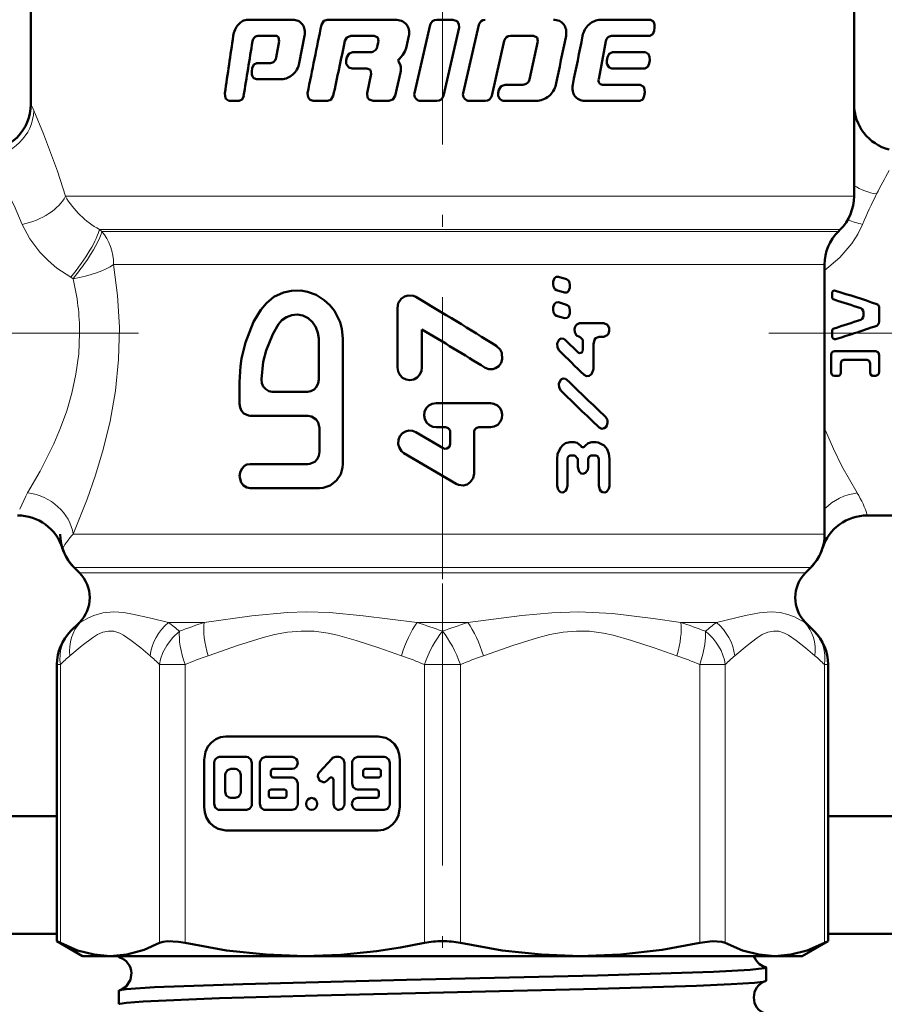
# Model space of a CAD drawing. Extents: x -1438 to 1837, y -1650 to 612.
# Tile 58 of 89: x 119 to 156, y -77 to -35. Entities that reach past the tile are written whole.
import ezdxf

# ---------------------------------------------------------------- set-up
doc = ezdxf.new("R2010")
doc.units = 0
doc.linetypes.add('DASHDOT', pattern=[18.5, 12, -3, 0.5, -3])

msp = doc.modelspace()

# ---------------------------------------------------------------- linework, layer by layer
at = {"color": 7, "linetype": 'DASHDOT', "lineweight": 18}
for p, q in [((136.791, -28.337), (136.791, -64.029)), ((123.864, -48.373), (94.329, -48.373)), ((150.665, -48.373), (179.166, -48.373)), ((136.791, -59.023), (136.791, -100.369))]:
    msp.add_line(p, q, dxfattribs=at)
at = {"color": 7, "lineweight": 50}
for p, q in [((119.291, -31.32), (119.291, -38.623)), ((154.291, -31.32), (154.291, -38.623)), ((154.291, -42.545), (154.291, -31.32)), ((128.506, -35.03), (130.432, -35.03)), ((131.89, -35.029), (134.775, -35.029)), ((136.546, -35.029), (137.229, -35.029)), ((143.502, -35.029), (145.633, -35.029)), ((136.273, -35.243), (135.601, -38.152)), ((136.83, -38.273), (137.502, -35.364)), ((138.337, -35.243), (137.667, -38.152)), ((145.788, -35.504), (145.809, -35.363)), ((128.936, -35.719), (129.696, -35.719)), ((129.85, -35.95), (129.724, -36.643)), ((129.824, -35.785), (129.85, -35.95)), ((130.702, -36.873), (130.932, -35.72)), ((132.901, -35.719), (133.887, -35.719)), ((133.887, -35.719), (134.045, -35.785)), ((134.076, -35.95), (134.022, -36.182)), ((134.045, -35.785), (134.076, -35.95)), ((135.247, -36.237), (135.367, -35.72)), ((138.886, -38.273), (139.418, -35.932)), ((139.683, -35.718), (140.668, -35.718)), ((140.852, -35.949), (140.498, -37.571)), ((140.668, -35.718), (140.821, -35.785)), ((140.821, -35.785), (140.852, -35.949)), ((143.522, -37.105), (143.735, -35.949)), ((143.975, -35.719), (145.613, -35.719)), ((132.982, -36.414), (133.732, -36.414)), ((144.019, -36.414), (145.423, -36.414)), ((132.726, -36.627), (132.696, -36.767)), ((135.006, -36.984), (134.93, -36.824)), ((134.946, -36.703), (135.11, -36.528)), ((143.807, -36.627), (143.781, -36.767)), ((145.581, -36.89), (145.603, -36.749)), ((128.705, -37.09), (128.682, -37.23)), ((128.901, -36.875), (129.485, -36.875)), ((132.951, -37.103), (133.577, -37.103)), ((133.577, -37.103), (133.734, -37.17)), ((133.734, -37.17), (133.765, -37.333)), ((134.779, -38.274), (135.009, -37.275)), ((143.436, -37.567), (143.522, -37.105)), ((143.994, -37.103), (145.401, -37.103)), ((128.878, -37.564), (129.954, -37.564)), ((133.765, -37.333), (133.583, -38.152)), ((139.193, -38.011), (139.161, -38.151)), ((139.459, -37.798), (140.212, -37.798)), ((143.594, -37.798), (145.205, -37.798)), ((127.712, -38.487), (128.154, -38.487)), ((131.293, -38.487), (131.899, -38.487)), ((133.846, -38.487), (134.511, -38.487)), ((135.873, -38.487), (136.556, -38.487)), ((137.939, -38.487), (138.617, -38.487)), ((139.427, -38.487), (140.773, -38.487)), ((142.841, -38.487), (145.183, -38.487)), ((145.368, -38.274), (145.39, -38.134)), ((153.627, -44.037), (153.705, -43.959)), ((153.041, -45.452), (153.041, -56.923)), ((142.064, -46.068), (141.732, -45.966)), ((141.501, -46.21), (141.501, -46.296)), ((142.212, -46.398), (142.212, -46.312)), ((141.646, -46.54), (141.977, -46.642)), ((153.358, -46.618), (153.358, -46.821)), ((134.877, -47.303), (134.877, -49.833)), ((141.501, -47.299), (141.501, -47.385)), ((142.064, -47.157), (141.732, -47.055)), ((155.366, -47.87), (155.366, -47.311)), ((141.646, -47.628), (141.977, -47.73)), ((142.212, -47.487), (142.212, -47.4)), ((154.698, -47.612), (154.698, -47.494)), ((142.624, -47.949), (143.66, -47.949)), ((131.529, -50.346), (131.529, -48.601)), ((132.559, -53.937), (132.559, -48.601)), ((135.917, -49.833), (135.917, -48.212)), ((142.638, -48.52), (142.625, -48.52)), ((143.66, -48.519), (143.459, -48.519)), ((153.357, -48.5), (153.358, -48.373)), ((153.358, -48.373), (153.358, -48.292)), ((142.564, -49.186), (142.011, -48.65)), ((142.761, -48.678), (142.761, -49.059)), ((143.21, -49.882), (143.209, -48.837)), ((153.322, -50.036), (153.322, -49.286)), ((153.463, -49.131), (155.212, -49.131)), ((155.366, -49.998), (155.366, -49.325)), ((153.727, -50.062), (153.727, -49.656)), ((154.846, -49.502), (153.865, -49.502)), ((154.973, -50.062), (154.973, -49.656)), ((153.612, -50.188), (153.463, -50.188)), ((155.212, -50.188), (155.078, -50.188)), ((128.167, -50.448), (128.167, -51.372)), ((129.547, -50.859), (131.048, -50.859)), ((136.517, -51.348), (138.836, -51.348)), ((128.613, -51.885), (131.072, -51.885)), ((131.564, -52.398), (131.564, -53.424)), ((136.821, -53.262), (135.659, -52.577)), ((136.922, -52.375), (136.517, -52.375)), ((137.124, -52.581), (137.124, -53.083)), ((138.133, -54.336), (138.133, -52.581)), ((138.334, -52.375), (138.836, -52.375)), ((142.212, -53.008), (142.395, -53.008)), ((143.138, -53.007), (143.326, -53.007)), ((135.156, -53.471), (137.376, -54.783)), ((142.42, -53.579), (142.225, -53.579)), ((143.314, -53.577), (143.114, -53.577)), ((128.613, -53.937), (131.072, -53.937)), ((141.669, -53.722), (141.67, -54.863)), ((142.104, -54.862), (142.103, -53.737)), ((142.544, -53.737), (142.544, -54.069)), ((142.99, -54.069), (142.989, -53.736)), ((143.439, -53.735), (143.44, -54.86)), ((143.893, -54.859), (143.892, -53.719)), ((128.613, -54.963), (131.564, -54.963)), ((154.857, -56.123), (161.291, -56.123)), ((121.127, -58.338), (121.352, -58.563)), ((152.23, -58.563), (152.455, -58.338)), ((121.352, -60.684), (120.981, -61.055)), ((121.352, -60.684), (120.981, -61.055)), ((152.23, -60.684), (152.601, -61.055)), ((152.23, -60.684), (152.601, -61.055)), ((120.395, -74.241), (120.395, -62.469)), ((153.187, -68.923), (153.187, -62.469)), ((153.187, -74.241), (153.187, -62.469)), ((134.058, -65.529), (127.579, -65.529)), ((126.655, -66.529), (126.655, -68.529)), ((128.455, -66.401), (127.317, -66.401)), ((130.4, -66.401), (129.263, -66.401)), ((132.086, -66.476), (131.561, -67.044)), ((132.392, -66.401), (132.253, -66.401)), ((134.319, -66.401), (133.182, -66.401)), ((134.982, -68.529), (134.982, -66.529)), ((127.08, -66.657), (127.08, -68.401)), ((127.981, -66.914), (127.791, -66.914)), ((128.692, -68.401), (128.692, -66.657)), ((129.026, -66.657), (129.026, -68.401)), ((129.5, -67.17), (129.5, -67.016)), ((129.595, -66.914), (130.4, -66.914)), ((132.629, -68.401), (132.629, -66.657)), ((132.945, -66.657), (132.945, -67.529)), ((133.419, -67.016), (133.419, -67.17)), ((134.082, -66.914), (133.513, -66.914)), ((134.177, -67.17), (134.177, -67.016)), ((134.556, -68.401), (134.556, -66.657)), ((127.554, -67.17), (127.554, -67.888)), ((128.218, -67.888), (128.218, -67.17)), ((130.4, -67.273), (129.595, -67.273)), ((131.896, -67.406), (131.993, -67.301)), ((132.155, -67.374), (132.155, -68.401)), ((133.513, -67.273), (134.082, -67.273)), ((130.069, -67.786), (129.503, -67.786)), ((130.637, -68.401), (130.637, -67.529)), ((133.182, -67.786), (133.987, -67.786)), ((127.791, -68.145), (127.981, -68.145)), ((129.408, -67.888), (129.408, -68.042)), ((129.503, -68.145), (130.069, -68.145)), ((130.163, -68.042), (130.163, -67.888)), ((133.987, -68.145), (133.182, -68.145)), ((134.082, -67.888), (134.082, -68.042)), ((127.317, -68.658), (128.455, -68.658)), ((129.263, -68.658), (130.4, -68.658)), ((133.182, -68.658), (134.319, -68.658)), ((112.291, -68.923), (120.395, -68.923)), ((153.187, -68.923), (170.791, -68.923)), ((127.579, -69.529), (134.058, -69.529)), ((112.291, -73.923), (120.395, -73.923)), ((153.187, -73.923), (170.791, -73.923)), ((120.395, -74.241), (120.547, -74.318)), ((121.491, -74.873), (120.395, -74.241)), ((152.091, -74.873), (153.187, -74.241)), ((153.035, -74.318), (153.187, -74.241)), ((121.491, -74.873), (122.656, -74.873)), ((122.656, -74.873), (130.936, -74.873)), ((123.032, -74.916), (123.032, -74.873)), ((130.936, -74.873), (136.791, -74.873)), ((136.791, -74.873), (142.646, -74.873)), ((142.646, -74.873), (150.926, -74.873)), ((150.926, -74.873), (152.091, -74.873)), ((150.55, -75.922), (150.55, -75.359)), ((123.032, -76.928), (123.032, -76.354))]:
    msp.add_line(p, q, dxfattribs=at)
at = {"color": 7, "lineweight": 18}
for p, q in [((119.291, -38.623), (119.413, -38.897)), ((120.758, -42.545), (154.291, -42.545)), ((122.203, -43.959), (153.705, -43.959)), ((122.203, -43.959), (122.306, -44.037)), ((122.306, -44.037), (153.627, -44.037)), ((122.81, -45.452), (123.016, -45.452)), ((123.016, -45.452), (150.356, -45.452)), ((150.356, -45.452), (153.041, -45.452)), ((121.089, -46.051), (120.984, -45.989)), ((153.041, -52.431), (153.072, -52.508)), ((153.072, -52.508), (153.042, -52.515)), ((121.086, -56.923), (153.041, -56.923)), ((152.455, -58.338), (121.127, -58.338)), ((121.352, -58.563), (152.23, -58.563)), ((121.389, -60.684), (121.352, -60.684)), ((125.14, -60.684), (126.661, -60.684)), ((135.715, -60.684), (137.867, -60.684)), ((146.921, -60.684), (148.442, -60.684)), ((152.193, -60.684), (152.23, -60.684)), ((120.972, -61.064), (120.981, -61.055)), ((120.981, -61.055), (121.007, -61.029)), ((152.56, -61.014), (152.601, -61.055)), ((152.601, -61.055), (152.634, -61.089)), ((120.395, -62.469), (120.547, -62.469)), ((120.547, -62.469), (120.547, -74.318)), ((124.764, -74.318), (124.764, -62.469)), ((124.764, -62.469), (125.846, -62.469)), ((125.846, -62.469), (125.846, -74.318)), ((136.026, -74.318), (136.026, -62.469)), ((136.791, -62.469), (136.026, -62.469)), ((137.556, -62.469), (136.791, -62.469)), ((137.556, -62.469), (137.556, -74.318)), ((147.736, -74.318), (147.736, -62.469)), ((147.736, -62.469), (148.818, -62.469)), ((148.818, -62.469), (148.818, -74.318)), ((153.035, -74.318), (153.035, -62.469)), ((153.035, -62.469), (153.187, -62.469))]:
    msp.add_line(p, q, dxfattribs=at)
at = {"color": 7, "lineweight": 50}
for points in [[(131.89, -35.029), (131.745, -35.08), (131.646, -35.243)], [(137.502, -35.364), (137.494, -35.218), (137.411, -35.095), (137.229, -35.029)], [(145.809, -35.363), (145.806, -35.231), (145.761, -35.11), (145.633, -35.029)], [(145.613, -35.719), (145.733, -35.649), (145.788, -35.504)], [(132.647, -35.932), (132.724, -35.791), (132.901, -35.719)], [(132.982, -36.414), (132.831, -36.463), (132.726, -36.627)], [(144.019, -36.414), (143.879, -36.478), (143.807, -36.627)], [(145.603, -36.749), (145.6, -36.616), (145.554, -36.494), (145.423, -36.414)], [(132.696, -36.767), (132.702, -36.912), (132.816, -37.064), (132.951, -37.103)], [(143.781, -36.767), (143.785, -36.905), (143.876, -37.059), (143.994, -37.103)], [(128.682, -37.23), (128.686, -37.365), (128.715, -37.449), (128.767, -37.519), (128.878, -37.564)], [(128.901, -36.875), (128.769, -36.942), (128.705, -37.09)], [(145.401, -37.103), (145.523, -37.035), (145.581, -36.89)], [(139.459, -37.798), (139.289, -37.858), (139.193, -38.011)], [(145.39, -38.134), (145.388, -38), (145.347, -37.89), (145.205, -37.798)], [(127.543, -38.152), (127.545, -38.283), (127.587, -38.404), (127.712, -38.487)], [(128.154, -38.487), (128.279, -38.419), (128.339, -38.274)], [(131.057, -38.152), (131.078, -38.339), (131.166, -38.446), (131.293, -38.487)], [(131.899, -38.487), (132.045, -38.437), (132.146, -38.274)], [(133.583, -38.152), (133.609, -38.343), (133.67, -38.42), (133.846, -38.487)], [(134.511, -38.487), (134.682, -38.427), (134.779, -38.274)], [(145.183, -38.487), (145.308, -38.419), (145.368, -38.274)], [(141.732, -45.966), (141.621, -45.977), (141.561, -46.027), (141.504, -46.172), (141.501, -46.21)], [(142.212, -46.312), (142.199, -46.22), (142.158, -46.138), (142.064, -46.068)], [(141.501, -46.296), (141.513, -46.387), (141.572, -46.493), (141.646, -46.54)], [(141.977, -46.642), (142.089, -46.632), (142.149, -46.583), (142.209, -46.437), (142.212, -46.398)], [(132.559, -48.601), (132.509, -48.179), (132.44, -47.9), (132.195, -47.42), (131.997, -47.174), (131.768, -46.964), (131.416, -46.744), (131.046, -46.608), (130.771, -46.559), (130.368, -46.563), (130.039, -46.634), (129.628, -46.821), (129.309, -47.089), (129.069, -47.37)], [(135.657, -46.829), (135.555, -46.783), (135.335, -46.762), (135.175, -46.809), (135.038, -46.905), (134.914, -47.09), (134.877, -47.303)], [(141.732, -47.055), (141.621, -47.066), (141.561, -47.115), (141.504, -47.26), (141.501, -47.299)], [(142.212, -47.4), (142.199, -47.309), (142.158, -47.226), (142.064, -47.157)], [(154.698, -47.494), (154.687, -47.425), (154.639, -47.345), (154.579, -47.308)], [(155.258, -47.133), (155.313, -47.169), (155.357, -47.246), (155.366, -47.311)], [(129.069, -47.37), (128.763, -47.891), (128.414, -48.76), (128.251, -49.452), (128.206, -49.769), (128.167, -50.448)], [(131.529, -48.601), (131.499, -48.348), (131.41, -48.108), (131.267, -47.898), (131.079, -47.733), (130.858, -47.623), (130.62, -47.577), (130.38, -47.597), (130.156, -47.681), (129.961, -47.822), (129.822, -47.986)], [(141.501, -47.385), (141.513, -47.476), (141.572, -47.582), (141.646, -47.628)], [(141.977, -47.73), (142.089, -47.72), (142.149, -47.671), (142.209, -47.526), (142.212, -47.487)], [(154.579, -47.798), (154.639, -47.761), (154.687, -47.681), (154.698, -47.612)], [(129.822, -47.986), (129.572, -48.409), (129.291, -49.102), (129.17, -49.589), (129.092, -50.331)], [(142.624, -47.95), (142.505, -47.995), (142.439, -48.079), (142.405, -48.197), (142.413, -48.32), (142.49, -48.462), (142.625, -48.52)], [(143.66, -48.519), (143.8, -48.458), (143.848, -48.393), (143.884, -48.273), (143.875, -48.147), (143.808, -48.018), (143.66, -47.949)], [(155.366, -47.87), (155.349, -47.957), (155.258, -48.05)], [(142.011, -48.65), (141.946, -48.607), (141.845, -48.597), (141.785, -48.623), (141.736, -48.667), (141.671, -48.813), (141.677, -48.974), (141.751, -49.107)], [(142.638, -48.52), (142.759, -48.656), (142.761, -48.678)], [(143.209, -48.837), (143.252, -48.659), (143.305, -48.587), (143.459, -48.519)], [(153.506, -48.626), (153.461, -48.63), (153.4, -48.601), (153.364, -48.544), (153.357, -48.5)], [(138.605, -49.838), (138.759, -49.899), (138.933, -49.902), (139.048, -49.865), (139.184, -49.767), (139.281, -49.63), (139.33, -49.472), (139.31, -49.199), (139.241, -49.059), (139.096, -48.917)], [(142.761, -49.059), (142.739, -49.15), (142.711, -49.187), (142.673, -49.211), (142.614, -49.215), (142.564, -49.186)], [(153.322, -49.286), (153.336, -49.218), (153.378, -49.162), (153.463, -49.131)], [(155.212, -49.131), (155.328, -49.196), (155.366, -49.324)], [(134.877, -49.833), (134.903, -49.996), (134.977, -50.145), (135.093, -50.264), (135.242, -50.34), (135.406, -50.365), (135.57, -50.335), (135.716, -50.253), (135.829, -50.13), (135.897, -49.978), (135.917, -49.833)], [(153.865, -49.502), (153.764, -49.551), (153.727, -49.656)], [(154.973, -49.656), (154.94, -49.553), (154.846, -49.502)], [(142.812, -50.136), (142.914, -50.194), (143.03, -50.187), (143.127, -50.118), (143.205, -49.941), (143.21, -49.882)], [(153.463, -50.188), (153.396, -50.17), (153.336, -50.102), (153.322, -50.036)], [(153.727, -50.062), (153.716, -50.117), (153.667, -50.173), (153.612, -50.188)], [(155.078, -50.188), (155, -50.146), (154.973, -50.062)], [(155.366, -49.998), (155.342, -50.102), (155.31, -50.146), (155.212, -50.188)], [(129.092, -50.331), (129.111, -50.492), (129.173, -50.639), (129.275, -50.758), (129.406, -50.833), (129.547, -50.859)], [(131.048, -50.859), (131.196, -50.833), (131.331, -50.76), (131.438, -50.646), (131.506, -50.501), (131.529, -50.346)], [(142.085, -50.357), (142.021, -50.314), (141.919, -50.304), (141.86, -50.329), (141.81, -50.373), (141.744, -50.52), (141.751, -50.681), (141.825, -50.814)], [(128.167, -51.372), (128.189, -51.531), (128.252, -51.674), (128.352, -51.789), (128.546, -51.878), (128.613, -51.885)], [(136.517, -51.348), (136.36, -51.374), (136.216, -51.449), (136.104, -51.566), (136.034, -51.713), (136.013, -51.875), (136.043, -52.035), (136.12, -52.178), (136.239, -52.289), (136.387, -52.356), (136.517, -52.375)], [(138.836, -52.375), (138.996, -52.347), (139.139, -52.27), (139.251, -52.148), (139.319, -51.995), (139.336, -51.832), (139.308, -51.69), (139.241, -51.559), (139.129, -51.444), (138.98, -51.37), (138.836, -51.348)], [(131.072, -51.885), (131.223, -51.91), (131.42, -52.036), (131.511, -52.167), (131.564, -52.398)], [(143.453, -52.379), (143.568, -52.435), (143.669, -52.417), (143.733, -52.37), (143.779, -52.304), (143.813, -52.183), (143.802, -52.057), (143.724, -51.923)], [(135.659, -52.577), (135.514, -52.521), (135.359, -52.511), (135.215, -52.548), (135.086, -52.628), (134.984, -52.746), (134.918, -52.906), (134.908, -53.085), (134.958, -53.255), (135.05, -53.386), (135.156, -53.471)], [(137.124, -53.083), (137.086, -53.203), (136.983, -53.28), (136.898, -53.288), (136.821, -53.262)], [(142.212, -53.008), (142.026, -53.051), (141.904, -53.133), (141.807, -53.246), (141.69, -53.523), (141.669, -53.722)], [(142.673, -53.169), (142.523, -53.037), (142.395, -53.008)], [(142.858, -53.168), (142.808, -53.213), (142.743, -53.22), (142.703, -53.201), (142.673, -53.169)], [(143.138, -53.007), (142.981, -53.051), (142.858, -53.168)], [(143.892, -53.719), (143.866, -53.507), (143.79, -53.311), (143.663, -53.148), (143.412, -53.016), (143.326, -53.007)], [(131.564, -53.424), (131.539, -53.583), (131.468, -53.727), (131.358, -53.841), (131.145, -53.93), (131.072, -53.937)], [(142.103, -53.737), (142.123, -53.65), (142.165, -53.599), (142.224, -53.579)], [(142.42, -53.578), (142.542, -53.715), (142.544, -53.737)], [(142.989, -53.736), (143.01, -53.647), (143.054, -53.597), (143.114, -53.577)], [(143.314, -53.577), (143.38, -53.601), (143.418, -53.647), (143.439, -53.735)], [(128.613, -53.937), (128.479, -53.961), (128.367, -54.021), (128.26, -54.135), (128.189, -54.291), (128.167, -54.457), (128.235, -54.722), (128.326, -54.844), (128.468, -54.935), (128.613, -54.963)], [(131.564, -54.963), (131.72, -54.95), (132.021, -54.847), (132.286, -54.641), (132.465, -54.368), (132.547, -54.081), (132.559, -53.937)], [(137.376, -54.783), (137.473, -54.828), (137.685, -54.849), (137.84, -54.805), (137.973, -54.714), (138.093, -54.537), (138.133, -54.336)], [(142.544, -54.069), (142.602, -54.261), (142.692, -54.338), (142.766, -54.354)], [(142.766, -54.354), (142.875, -54.317), (142.969, -54.189), (142.99, -54.069)], [(141.67, -54.863), (141.705, -55.018), (141.75, -55.084), (141.814, -55.131), (141.916, -55.145), (141.966, -55.127), (142.029, -55.078), (142.072, -55.011), (142.104, -54.862)], [(143.44, -54.86), (143.48, -55.022), (143.53, -55.087), (143.598, -55.131), (143.697, -55.142), (143.767, -55.115), (143.868, -54.989), (143.893, -54.859)], [(127.579, -65.529), (127.357, -65.559), (127.149, -65.645), (126.965, -65.782), (126.817, -65.964), (126.713, -66.181), (126.655, -66.529)], [(134.982, -66.529), (134.954, -66.289), (134.875, -66.063), (134.748, -65.864), (134.58, -65.704), (134.38, -65.592), (134.058, -65.529)], [(128.692, -66.657), (128.646, -66.506), (128.524, -66.412), (128.455, -66.401)], [(129.263, -66.401), (129.126, -66.448), (129.037, -66.578), (129.026, -66.657)], [(132.629, -66.657), (132.583, -66.506), (132.461, -66.412), (132.392, -66.401)], [(133.182, -66.401), (133.045, -66.448), (132.956, -66.579), (132.945, -66.657)], [(134.556, -66.657), (134.51, -66.506), (134.388, -66.412), (134.319, -66.401)], [(127.791, -66.914), (127.652, -66.963), (127.566, -67.091), (127.554, -67.17)], [(128.218, -67.17), (128.173, -67.019), (128.054, -66.926), (127.981, -66.914)], [(130.637, -67.529), (130.592, -67.378), (130.47, -67.284), (130.4, -67.273)], [(131.561, -67.044), (131.511, -67.124), (131.492, -67.24), (131.562, -67.408), (131.717, -67.481), (131.79, -67.473), (131.896, -67.406)], [(132.945, -67.529), (132.99, -67.681), (133.112, -67.774), (133.182, -67.786)], [(127.554, -67.888), (127.6, -68.039), (127.718, -68.132), (127.791, -68.145)], [(127.981, -68.145), (128.12, -68.096), (128.206, -67.968), (128.218, -67.888)], [(126.655, -68.529), (126.683, -68.769), (126.762, -68.995), (126.889, -69.194), (127.057, -69.354), (127.257, -69.466), (127.579, -69.529)], [(127.08, -68.401), (127.126, -68.553), (127.248, -68.647), (127.317, -68.658)], [(128.455, -68.658), (128.592, -68.611), (128.68, -68.479), (128.692, -68.401)], [(129.026, -68.401), (129.072, -68.553), (129.193, -68.647), (129.263, -68.658)], [(130.4, -68.658), (130.537, -68.611), (130.626, -68.479), (130.637, -68.401)], [(132.155, -68.401), (132.201, -68.553), (132.323, -68.647), (132.392, -68.658)], [(132.392, -68.658), (132.529, -68.611), (132.618, -68.48), (132.629, -68.401)], [(134.058, -69.529), (134.28, -69.499), (134.488, -69.413), (134.672, -69.276), (134.82, -69.094), (134.924, -68.877), (134.982, -68.529)], [(134.319, -68.658), (134.456, -68.611), (134.545, -68.479), (134.556, -68.401)], [(120.547, -74.318), (121.28, -74.633), (121.976, -74.814), (122.656, -74.873)], [(122.656, -74.873), (123.368, -74.808), (124.102, -74.608), (124.764, -74.318)], [(124.764, -74.318), (124.909, -74.268), (125.093, -74.244), (125.562, -74.268), (125.846, -74.318)], [(125.846, -74.318), (127.615, -74.632), (129.296, -74.814), (130.936, -74.873)], [(130.936, -74.873), (132.465, -74.822), (133.993, -74.669), (135.012, -74.513), (136.026, -74.318)], [(137.556, -74.318), (139.325, -74.632), (141.006, -74.814), (142.646, -74.873)], [(142.646, -74.873), (144.367, -74.808), (146.137, -74.608), (147.736, -74.318)], [(147.736, -74.318), (148.27, -74.244), (148.673, -74.268), (148.818, -74.318)], [(148.818, -74.318), (149.551, -74.633), (150.248, -74.814), (150.926, -74.873)], [(150.926, -74.873), (151.605, -74.814), (152.301, -74.633), (153.035, -74.318)], [(123.032, -74.916), (123.033, -74.911), (123.036, -74.908), (123.045, -74.902), (123.07, -74.892), (123.156, -74.873)], [(123.073, -74.941), (123.044, -74.93), (123.036, -74.925), (123.032, -74.919), (123.032, -74.916)], [(143.388, -75.698), (148.313, -75.542), (149.88, -75.459), (150.474, -75.393), (150.527, -75.378), (150.542, -75.37), (150.548, -75.365), (150.549, -75.363), (150.55, -75.359)], [(150.55, -75.359), (150.55, -75.356), (150.545, -75.35), (150.535, -75.344), (150.501, -75.332)], [(123.566, -75.595), (123.526, -75.88), (123.347, -76.163), (123.097, -76.322), (123.073, -76.33)], [(123.073, -76.33), (123.341, -76.287), (124.552, -76.204), (128.31, -76.067), (135.269, -75.892), (143.388, -75.698)], [(143.388, -76.265), (147.597, -76.135), (149.065, -76.072), (150.066, -76.007), (150.422, -75.965), (150.515, -75.945)], [(123.032, -76.928), (123.033, -76.923), (123.036, -76.92), (123.045, -76.914), (123.068, -76.904), (123.357, -76.858), (124.059, -76.803), (127.307, -76.668), (131.482, -76.551), (143.388, -76.265)], [(123.032, -76.354), (123.032, -76.352), (123.036, -76.346), (123.044, -76.341), (123.073, -76.33)]]:
    msp.add_lwpolyline(points, dxfattribs=at)
at = {"color": 7, "lineweight": 18}
for points in [[(119.413, -38.897), (119.827, -39.88), (120.421, -41.478), (120.758, -42.545)], [(118.926, -43.74), (118.573, -42.94), (118.212, -42.216), (117.615, -41.152), (117.426, -40.841)], [(120.984, -45.989), (120.401, -45.597), (120.021, -45.275), (119.678, -44.925), (119.244, -44.351), (118.926, -43.74)], [(154.656, -43.74), (154.456, -44.154), (154.201, -44.554), (153.694, -45.148), (153.041, -45.7)], [(122.81, -45.452), (122.98, -46.765), (123.052, -48.12), (123.019, -49.49), (122.882, -50.825), (122.655, -52.12), (122.365, -53.323), (122.04, -54.411), (121.687, -55.427), (121.086, -56.923)], [(119.153, -55.17), (119.686, -54.245), (120.269, -53.073), (120.553, -52.402), (120.813, -51.679), (121.033, -50.924), (121.208, -50.119), (121.324, -49.253), (121.363, -48.373)], [(153.072, -52.508), (153.415, -53.296), (153.778, -54.024), (154.429, -55.17)], [(118.816, -55.851), (119.079, -55.299), (119.153, -55.17)], [(121.389, -60.684), (121.745, -60.482), (121.961, -60.389), (122.353, -60.276), (122.818, -60.231)], [(122.818, -60.231), (123.239, -60.261), (123.609, -60.324), (124.389, -60.502), (125.14, -60.684)], [(126.661, -60.684), (128.69, -60.39), (130.202, -60.252), (131.01, -60.231)], [(131.01, -60.231), (131.988, -60.261), (133.419, -60.39), (135.715, -60.684)], [(137.867, -60.684), (140.173, -60.389), (141.447, -60.271), (142.589, -60.231)], [(142.589, -60.231), (144.015, -60.296), (145.748, -60.506), (146.921, -60.684)], [(148.442, -60.684), (149.673, -60.388), (150.278, -60.271), (150.772, -60.231)], [(150.772, -60.231), (151.153, -60.262), (151.478, -60.34), (151.759, -60.446), (152.193, -60.684)], [(124.359, -62.098), (123.96, -61.762), (123.56, -61.44), (123.234, -61.221), (123.07, -61.137), (122.819, -61.056), (122.591, -61.043), (122.355, -61.092), (122.122, -61.195), (121.904, -61.33), (121.471, -61.661), (120.952, -62.098)], [(125.612, -61.055), (125.309, -61.335), (125.068, -61.655), (124.906, -61.964), (124.809, -62.248), (124.764, -62.469)], [(135.048, -62.098), (134.086, -61.762), (133.119, -61.44), (132.333, -61.221), (131.936, -61.137), (131.33, -61.056), (130.78, -61.043), (130.209, -61.092), (129.647, -61.195), (129.122, -61.33), (128.077, -61.661), (126.823, -62.098)], [(146.758, -62.098), (145.796, -61.762), (144.83, -61.44), (144.043, -61.221), (143.646, -61.137), (143.04, -61.056), (142.491, -61.043), (141.919, -61.092), (141.357, -61.195), (140.832, -61.33), (139.787, -61.661), (138.534, -62.098)], [(147.736, -62.469), (147.869, -62.033), (147.953, -61.618), (147.98, -61.319), (147.97, -61.055)], [(152.63, -62.098), (152.231, -61.762), (151.831, -61.44), (151.505, -61.221), (151.34, -61.137), (151.089, -61.056), (150.862, -61.043), (150.625, -61.092), (150.392, -61.195), (150.175, -61.33), (149.742, -61.661), (149.223, -62.098)]]:
    msp.add_lwpolyline(points, dxfattribs=at)
at = {"color": 7, "lineweight": 50}
for centre, radius, start, end in [((128.636, -35.696), 0.698, 118.648, 138.3853), ((128.509, -35.459), 0.429, 90.3796, 118.9359), ((130.438, -35.52), 0.49, 62.9414, 90.8066), ((130.433, -35.533), 0.504, 36.7117, 63.1025), ((134.786, -35.709), 0.679, 66.8678, 90.9164), ((134.823, -35.619), 0.582, 41.6795, 66.6746), ((136.541, -35.305), 0.275, 89.1109, 166.9741), ((138.604, -35.303), 0.273, 89.4247, 167.3589), ((141.52, -35.6), 0.57, 64.7254, 91.0241), ((141.535, -35.557), 0.525, 38.276, 64.2203), ((143.618, -35.894), 0.888, 114.3979, 131.885), ((143.506, -35.645), 0.615, 90.4446, 114.4784), ((128.857, -35.846), 0.967, 155.8929, 172.5603), ((128.799, -35.82), 0.903, 139.3445, 155.8358), ((130.379, -35.559), 0.563, 11.0898, 35.4859), ((130.206, -35.585), 0.738, 349.4144, 10.4597), ((602.822, -132.147), 481.038, 168.37832, 168.73183), ((134.858, -35.57), 0.523, 13.1635, 40.2222), ((134.749, -35.585), 0.633, 347.6123, 12.2146), ((141.505, -35.561), 0.551, 11.5745, 36.6994), ((141.329, -35.585), 0.729, 349.2773, 10.5953), ((143.539, -35.861), 0.803, 149.3997, 170.0237), ((143.66, -35.926), 0.941, 132.4723, 149.7346), ((459.915, -85.596), 335.742, 171.45687, 171.87621), ((477.272, -93.539), 353.283, 170.61815, 171.00002), ((129.041, -36.007), 0.331, 137.9785, 169.904), ((128.942, -35.909), 0.191, 91.7893, 139.723), ((129.703, -35.862), 0.143, 32.3577, 92.7757), ((696.13, -157.568), 576.462, 167.8188, 168.056805), ((139.682, -35.988), 0.269, 89.7996, 167.9327), ((-356.406, 66.829), 508.891, 348.13579, 348.37446), ((-301.995, 52.311), 453.372, 348.53592, 348.80355), ((144.054, -36.016), 0.325, 134.9517, 168.1808), ((143.98, -35.933), 0.214, 91.4217, 136.7535), ((133.732, -36.128), 0.285, 269.9966, 310.1194), ((133.721, -36.103), 0.312, 308.6956, 345.3235), ((134.403, -36.017), 0.873, 324.1514, 345.3606), ((129.478, -36.659), 0.216, 271.9111, 316.5287), ((129.404, -36.578), 0.326, 315.2376, 348.5104), ((135.002, -36.772), 0.0879, 129.3246, 216.2249), ((129.791, -36.672), 0.938, 312.6657, 329.8865), ((129.869, -36.719), 0.847, 329.9476, 349.4919), ((134.412, -37.134), 0.613, 346.7671, 14.1878), ((129.951, -36.966), 0.598, 270.2997, 294.7998), ((129.849, -36.729), 0.856, 294.3232, 312.3779), ((140.217, -37.501), 0.289, 306.9279, 346.0338), ((143.632, -37.621), 0.202, 164.7047, 212.9533), ((140.204, -37.497), 0.301, 271.6384, 308.5393), ((140.718, -37.568), 0.929, 309.594, 327.6325), ((140.759, -37.601), 0.877, 327.999, 347.1481), ((142.964, -37.943), 0.647, 167.0812, 191.0248), ((142.865, -37.962), 0.547, 190.9675, 216.1427), ((143.587, -37.649), 0.148, 213.2548, 272.9146), ((135.869, -38.212), 0.275, 167.4877, 270.794), ((136.561, -38.211), 0.275, 269.1104, 346.9538), ((137.935, -38.211), 0.275, 167.537, 270.7746), ((138.62, -38.215), 0.272, 269.4226, 347.5766), ((139.428, -38.213), 0.273, 166.9363, 269.7842), ((140.772, -37.721), 0.766, 270.0359, 291.8521), ((140.709, -37.547), 0.95, 291.4841, 309.2075), ((142.842, -37.958), 0.531, 218.0017, 243.1281), ((142.834, -37.968), 0.518, 243.4428, 270.8226), ((117.291, -38.623), 2, 269.9989, 0.0007), ((156.291, -38.623), 2, 179.9993, 255.5244), ((152.291, -42.545), 2, 315, 360), ((155.041, -45.452), 2, 134.9999, 180), ((63.202, -170.13), 143.013, 57.94847, 59.56046), ((153.457, -46.667), 0.11, 63.6512, 153.4953), ((153.483, -46.825), 0.124, 177.9824, 251.3366), ((139.898, -91.827), 47.26, 71.0344, 73.2665), ((137.493, -98.525), 53.992, 71.5513, 72.8175), ((153.485, -48.287), 0.126, 109.4203, 182.4235), ((134.9, 10.787), 61.802, 287.46068, 288.56806), ((139.242, -2.211), 48.557, 288.068, 289.259), ((60.174, -176.468), 148.952, 58.22708, 59.43567), ((130.311, 25.812), 77.968, 287.30673, 287.92047), ((203.096, 13.048), 87.329, 225.37571, 226.34556), ((230.431, 40.493), 126.723, 225.8007, 226.82531), ((216.773, 25.526), 106.981, 225.52689, 226.73659), ((136.921, -52.577), 0.202, 358.9408, 89.7784), ((138.335, -52.577), 0.202, 90.3302, 181.1568), ((118.725, -58.123), 2, 17.4522, 90.0026), ((154.857, -58.123), 2, 89.9974, 162.5478), ((122.541, -56.923), 2, 180, 224.9998), ((151.041, -56.923), 2, 315.0002, 360), ((122.541, -56.923), 2, 197.4537, 225), ((151.041, -56.923), 2, 315, 342.5463), ((120.291, -59.623), 1.5, 315, 45), ((153.291, -59.623), 1.5, 135, 225), ((122.395, -62.469), 2, 135, 180), ((122.395, -62.469), 2, 135, 180), ((151.187, -62.469), 2, 0, 45), ((151.187, -62.469), 2, 0, 45), ((132.255, -66.629), 0.228, 90.5034, 137.9633), ((129.599, -67.012), 0.099, 92.7194, 182.4973), ((133.518, -67.012), 0.099, 92.7495, 182.4757), ((134.077, -67.012), 0.099, 357.5221, 87.2398), ((129.599, -67.174), 0.099, 177.499, 267.2768), ((132.061, -67.362), 0.0913, 90.5034, 137.9633), ((132.056, -67.369), 0.099, 357.4988, 87.2772), ((133.518, -67.174), 0.099, 177.5221, 267.2398), ((134.077, -67.174), 0.099, 272.7495, 2.4757), ((129.508, -67.884), 0.099, 92.7495, 182.4757), ((130.064, -67.884), 0.099, 357.5221, 87.2398), ((133.983, -67.884), 0.099, 357.499, 87.2768), ((129.508, -68.047), 0.099, 177.5221, 267.2398), ((130.064, -68.047), 0.099, 272.7495, 2.4757), ((133.983, -68.047), 0.099, 272.7194, 2.4973), ((136.78, -77.969), 3.729, 89.8318, 101.6737), ((136.802, -77.969), 3.729, 78.3264, 90.1681), ((122.839, -75.629), 0.727, 2.6288, 71.2194), ((150.718, -74.65), 0.717, 198.1244, 252.3534), ((150.763, -76.631), 0.73, 109.8155, 180.6518), ((150.512, -75.898), 0.0457, 274.1483, 328.4829), ((150.762, -76.641), 0.73, 179.8586, 250.2518)]:
    msp.add_arc(centre, radius, start, end, dxfattribs=at)
at = {"color": 7, "lineweight": 18}
for centre, radius, start, end in [((174.109, -52.041), 21.159, 149.9701, 153.0313), ((155.7, -39.805), 2.679, 238.2553, 260.3594), ((124.127, -40.544), 3.919, 210.6991, 240.6014), ((170.887, -50.427), 17.554, 152.9555, 157.6084), ((155.364, -40.374), 3.44, 247.0795, 258.1209), ((112.765, -39.278), 10.732, 320.8669, 324.8807), ((111.263, -48.391), 10.1, 0.0991, 13.3937), ((154.695, -57.471), 2.317, 96.5814, 135.5459), ((151.17, -57.209), 3.843, 16.4062, 32.0351), ((125.255, -60.541), 5.52, 139.0513, 146.8576), ((124.84, -64.891), 5.441, 129.3559, 135.1646), ((121.211, -66.169), 6.747, 49.2926, 54.3913), ((132.205, -78.044), 18.224, 107.7111, 111.2104), ((129.951, -79.153), 19.347, 69.2976, 72.6677), ((143.63, -79.153), 19.347, 107.3323, 110.7024), ((141.377, -78.044), 18.224, 68.7896, 72.2889), ((152.371, -66.169), 6.747, 125.6087, 130.7074), ((148.742, -64.891), 5.441, 44.8354, 50.6441), ((124.74, -66.638), 5.913, 129.841, 135.1615), ((120.571, -66.638), 5.913, 44.8385, 50.159), ((132.331, -78.086), 16.91, 109.0079, 112.5497), ((129.541, -78.086), 16.91, 67.4503, 70.9921), ((144.041, -78.086), 16.91, 109.0079, 112.5497), ((141.251, -78.086), 16.91, 67.4503, 70.9921), ((153.011, -66.638), 5.913, 129.841, 135.1615), ((148.842, -66.638), 5.913, 44.8385, 50.159)]:
    msp.add_arc(centre, radius, start, end, dxfattribs=at)
for centre, major_axis, ratio, start_param, end_param in [((117.426, -38.897), (1.797, 0.878), 0.965578, 4.271437, 5.814526), ((118.926, -42.545), (1.901, 0.62), 0.578335, 4.525901, 5.769568), ((120.984, -45.373), (-1.191, -1.607), 0.189078, 1.321005, 2.76852), ((121.089, -45.452), (-1.191, -1.606), 0.183903, 1.706348, 2.766171), ((121.089, -45.452), (0, 2), 0.860354, 4.712389, 5.497787), ((121.089, -45.452), (1.966, 0.366), 0.295036, 4.657547, 5.720519), ((119.153, -56.923), (1.8, -0.872), 0.854078, 0.516239, 1.963331), ((122.8, -62.098), (1.277, -1.539), 0.880592, 3.24575, 4.081599), ((126.207, -62.098), (-1.277, -1.539), 0.880592, 4.50733, 5.343179), ((127.589, -62.098), (0.65, -1.891), 0.364753, 3.751886, 4.587735), ((135.814, -62.098), (-0.65, -1.891), 0.364753, 4.001194, 4.837043), ((137.768, -62.098), (0.65, -1.891), 0.364753, 1.446142, 2.281991), ((145.993, -62.098), (-0.65, -1.891), 0.364753, 1.695451, 2.5313), ((147.375, -62.098), (1.277, -1.539), 0.880592, 0.940006, 1.775856), ((150.782, -62.098), (-1.277, -1.539), 0.880592, 2.201586, 3.037435), ((122.395, -62.469), (1.414, -1.414), 0.862856, 3.141593, 4.000478), ((126.612, -62.469), (0.765, -1.848), 0.357407, 3.706528, 4.565414), ((136.791, -62.469), (-0.765, -1.848), 0.357407, 4.000478, 4.859364), ((136.791, -62.469), (0.765, -1.848), 0.357407, 1.423821, 2.282707), ((146.97, -62.469), (1.414, -1.414), 0.862856, 0.858886, 1.717772), ((151.187, -62.469), (1.414, 1.414), 0.862856, 5.4243, 6.283185)]:
    msp.add_ellipse(centre, major_axis=major_axis, ratio=ratio, start_param=start_param, end_param=end_param, dxfattribs=at)
at = {"color": 7, "lineweight": 50}
for centre, start_param, end_param in [((127.317, -66.657), 0, 1.570796), ((130.4, -66.657), 3.141593, 6.283185), ((133.182, -68.401), 0, 3.141593)]:
    msp.add_ellipse(centre, major_axis=(0, 0.257), ratio=0.92388, start_param=start_param, end_param=end_param, dxfattribs=at)
msp.add_ellipse((131.229, -68.401), major_axis=(0, 0.257), ratio=0.92388, dxfattribs=at)

doc.saveas('drawing.dxf')
